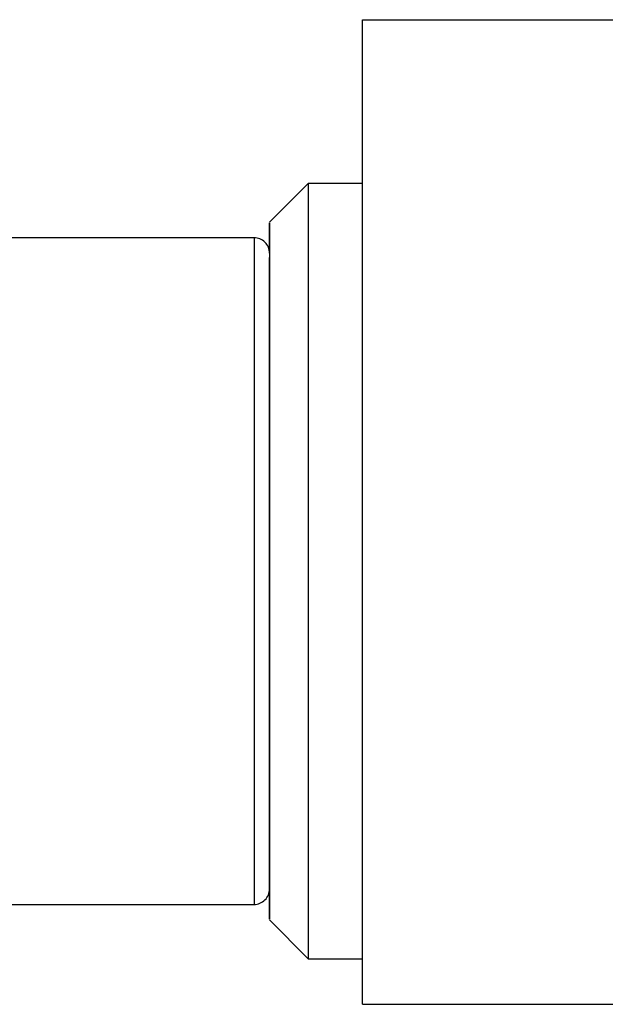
# Model space of a CAD drawing. Header units: inches. Extents: x 1.5 to 32, y 0 to 21.9.
# Tile 31 of 64: x 10.281 to 10.578, y 16.373 to 16.873. Entities that reach past the tile are written whole.
import ezdxf

# ---------------------------------------------------------------- set-up
doc = ezdxf.new("R2010")
doc.units = ezdxf.units.IN
doc.header["$MEASUREMENT"] = 0

msp = doc.modelspace()

# ---------------------------------------------------------------- linework, layer by layer
at = {"color": 7, "linetype": 'Continuous', "lineweight": 25}
for p, q in [((10.4550375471, 16.7897202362), (10.4550375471, 16.8728698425)), ((10.4550375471, 16.8728698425), (10.4550696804, 16.8728698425)), ((10.4550696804, 16.3728698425), (10.4550696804, 16.8728698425)), ((10.4550696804, 16.8728698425), (10.8269680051, 16.8728698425)), ((10.427494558, 16.7897202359), (10.4078095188, 16.7700351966)), ((10.4550536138, 16.7897202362), (10.4274945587, 16.7897202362)), ((10.3999355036, 16.7621611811), (10.2739546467, 16.7621611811)), ((10.407804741, 16.48113261), (10.4078043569, 16.4665004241)), ((10.4078142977, 16.48113261), (10.407804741, 16.48113261)), ((10.4078043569, 16.4665004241), (10.4078074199, 16.4425769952)), ((10.4078128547, 16.4665004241), (10.4078043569, 16.4665004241)), ((10.4078074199, 16.4425769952), (10.407807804, 16.4572091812)), ((10.4078112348, 16.4572091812), (10.407807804, 16.4572091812)), ((10.2739546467, 16.4235785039), (10.3999355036, 16.4235785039)), ((10.4078095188, 16.4157044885), (10.427494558, 16.3960194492)), ((10.4274945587, 16.3960194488), (10.4550536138, 16.3960194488)), ((10.4550375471, 16.3728698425), (10.4550375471, 16.3960194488)), ((10.4550375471, 16.3728698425), (10.4550696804, 16.3728698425)), ((10.4550696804, 16.3728698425), (10.8269680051, 16.3728698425))]:
    msp.add_line(p, q, dxfattribs=at)
at = {"color": 7, "linetype": 'Continuous', "lineweight": 25, "flags": 128}
for points in [[(10.427494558, 16.7897202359), (10.427496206, 16.7876584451), (10.4274987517, 16.7759505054), (10.4275010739, 16.754484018), (10.4275030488, 16.7244031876), (10.4275045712, 16.6873113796), (10.4275055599, 16.645185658), (10.4275059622, 16.600271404), (10.4275057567, 16.5549626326), (10.4275049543, 16.5116743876)], [(10.4550640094, 16.5116743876), (10.4550648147, 16.5552181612), (10.4550650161, 16.6007917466), (10.4550646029, 16.6459382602), (10.4550635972, 16.6882238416), (10.4550620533, 16.7253688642), (10.4550600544, 16.7553708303), (10.4550577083, 16.7766123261), (10.4550551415, 16.787948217), (10.4550536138, 16.7897202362)], [(10.4078053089, 16.754463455), (10.4078053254, 16.7545908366), (10.4078076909, 16.7672049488), (10.4078101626, 16.7696873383), (10.407812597, 16.7618937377), (10.4078148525, 16.7442770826), (10.4078167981, 16.7178611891), (10.4078183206, 16.6841812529), (10.4078193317, 16.6451946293), (10.4078197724, 16.6031670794), (10.4078196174, 16.5605410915), (10.4078188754, 16.5197939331)], [(10.3999355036, 16.7621611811), (10.3999369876, 16.7602146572), (10.3999393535, 16.7485911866), (10.3999414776, 16.7271831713), (10.3999432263, 16.6973357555), (10.3999444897, 16.6609243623), (10.3999451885, 16.6202368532), (10.3999452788, 16.5778297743), (10.3999447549, 16.5363677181), (10.3999436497, 16.4984558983), (10.3999420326, 16.4664764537), (10.3999400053, 16.4424387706), (10.3999376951, 16.4278532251), (10.3999355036, 16.4235785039)], [(10.4078188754, 16.5197939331), (10.4078175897, 16.4832936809), (10.407815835, 16.453161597), (10.4078137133, 16.4311488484), (10.4078113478, 16.4185347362), (10.4078088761, 16.4160523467), (10.4078064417, 16.4238459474), (10.4078041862, 16.4414626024), (10.4078022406, 16.4678784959), (10.4078007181, 16.5015584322), (10.4077997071, 16.5405450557), (10.4077992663, 16.5825726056), (10.4077994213, 16.6251985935), (10.4078001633, 16.6659457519), (10.407801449, 16.7024460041), (10.4078032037, 16.7325780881), (10.4078050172, 16.7521057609)], [(10.407807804, 16.4572091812), (10.4078100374, 16.4543072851), (10.4078122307, 16.4621337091), (10.4078142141, 16.4800824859), (10.407815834, 16.5067639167), (10.407816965, 16.5401121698), (10.4078175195, 16.5775452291), (10.4078174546, 16.6161648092), (10.4078167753, 16.6529807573), (10.4078155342, 16.6851425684), (10.4078138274, 16.7101600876), (10.407811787, 16.7260963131), (10.4078095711, 16.7317173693), (10.4078073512, 16.7265880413), (10.4078052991, 16.7111054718), (10.4078035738, 16.6864684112), (10.4078023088, 16.6545844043), (10.4078016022, 16.6179220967), (10.4078015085, 16.5793200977), (10.407802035, 16.5417671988), (10.4078031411, 16.5081709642), (10.407804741, 16.48113261)], [(10.4275049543, 16.5116743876), (10.4275039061, 16.4799494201), (10.4275025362, 16.452110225), (10.4275008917, 16.4291147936), (10.4274990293, 16.4117544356), (10.4274970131, 16.4006265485), (10.4274949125, 16.3961140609), (10.427494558, 16.3960194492)], [(10.4550536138, 16.3960194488), (10.455056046, 16.4005427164), (10.4550585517, 16.4154027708), (10.4550607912, 16.4398301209), (10.4550626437, 16.472507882), (10.4550640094, 16.5116743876)]]:
    msp.add_lwpolyline(points, dxfattribs=at)
at = {"color": 7, "linetype": 'Continuous', "lineweight": 25}
for centre, start, end in [((10.3999355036, 16.7542871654), 359.9966785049, 90), ((10.3999355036, 16.4314525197), 270, 0.0033214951)]:
    msp.add_arc(centre, 0.007874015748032, start, end, dxfattribs=at)

doc.saveas('drawing.dxf')
